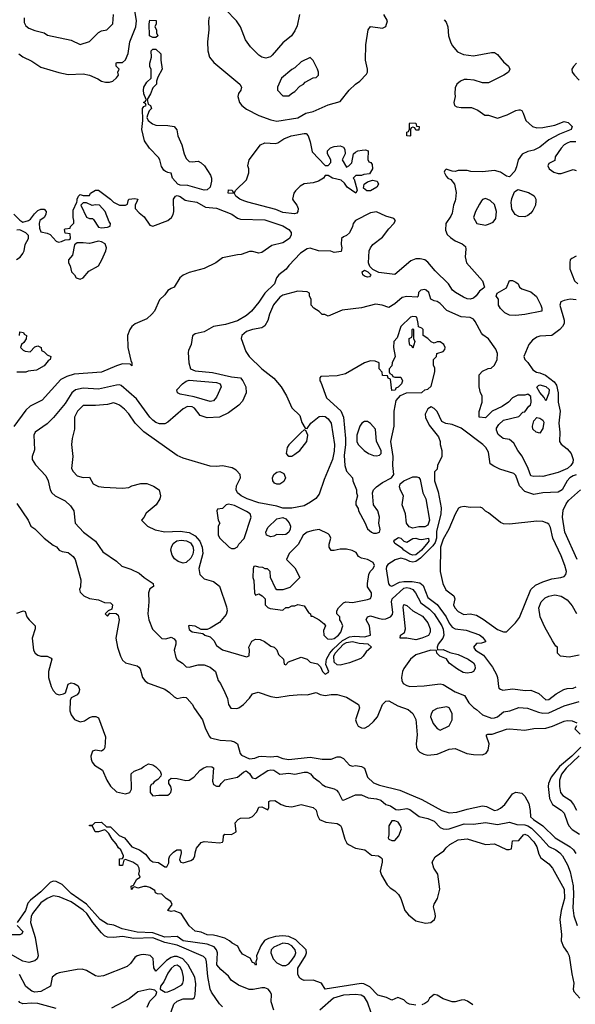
# Model space of a CAD drawing. Header units: inches. Extents: x 2348352 to 2479776, y 460422 to 613655.
# Tile 20 of 256: x 2381889 to 2385565, y 474690 to 481197. Entities that reach past the tile are written whole.
import ezdxf

# ---------------------------------------------------------------- set-up
doc = ezdxf.new("R2010")
doc.units = ezdxf.units.IN
doc.header["$MEASUREMENT"] = 0
doc.layers.add('C3487', color=7, linetype='Continuous')
doc.layers.add('C3488', color=7, linetype='Continuous')

msp = doc.modelspace()

# ---------------------------------------------------------------- linework, layer by layer
at = {"layer": 'C3487', "color": 4}
for points, elevation in [([(2383006.1, 480000), (2383060.7, 479990), (2383117.7, 479957.7), (2383191, 479951), (2383292, 479912), (2383330, 479886), (2383350, 479878.4), (2383510, 479874.3), (2383630, 479834.9), (2383670, 479810.3), (2383684.4, 479790), (2383685.8, 479774.2), (2383674.4, 479750), (2383630, 479721.3), (2383556.1, 479703.9), (2383490, 479659), (2383470, 479654), (2383430, 479664), (2383410, 479664), (2383355.2, 479644.8), (2383330, 479643.7), (2383230, 479623.7), (2383186.8, 479590), (2383110, 479553), (2383010, 479526), (2382970, 479509.3), (2382947.3, 479490), (2382911.3, 479430), (2382890, 479421.2), (2382870, 479406), (2382850, 479379), (2382814.4, 479345.6), (2382780.7, 479270), (2382764, 479250), (2382730, 479220.5), (2382652.3, 479187.7), (2382630.2, 479169.8), (2382617.6, 479150), (2382603.1, 479110), (2382604, 479030), (2382623.4, 478943.4), (2382630.7, 478929.3), (2382631.3, 478910), (2382619.3, 478919.3), (2382570, 478921.6), (2382530.3, 478909.7), (2382430, 478867.1), (2382250, 478853), (2382200.5, 478839.5), (2382161.3, 478818.7), (2382038.6, 478681.4), (2381958.4, 478641.6), (2381930, 478615.1), (2381850, 478507.3)], 96), ([(2381850.3, 479910.4), (2381890, 479871), (2381910, 479858), (2381948, 479870), (2381961.2, 479878.8), (2381986.3, 479913.7), (2382010, 479936), (2382030, 479944.7), (2382050, 479944.7), (2382064.7, 479930), (2382062, 479910), (2382051.1, 479888.9), (2382022, 479870), (2382018, 479850), (2382019.6, 479819.6), (2382030, 479794), (2382070, 479786), (2382090, 479776), (2382130, 479732), (2382146.4, 479726.4), (2382166, 479730), (2382190, 479742), (2382216.4, 479743.6), (2382226, 479750), (2382222, 479782), (2382190, 479786), (2382186, 479810), (2382190, 479814), (2382222, 479818), (2382226, 479830), (2382247.3, 479852.7), (2382248, 479870), (2382242, 479890), (2382243.1, 479936.9), (2382268, 479990), (2382268.3, 480000)], 96), ([(2384769, 480000), (2384758, 479970), (2384750, 479918), (2384741.6, 479898.4), (2384707.7, 479850), (2384704.9, 479804.9), (2384717.3, 479777.3), (2384738, 479758), (2384770, 479736.3), (2384815.9, 479715.9), (2384837.3, 479697.3), (2384841, 479681), (2384835.5, 479630), (2384845.5, 479590), (2384950.7, 479470), (2384964.7, 479430), (2384958, 479422), (2384930, 479402.7), (2384909.2, 479370.8), (2384890, 479355.8), (2384870, 479349.7), (2384850, 479352.6), (2384823.9, 479363.9), (2384772.8, 479392.8), (2384752.7, 479410), (2384725.2, 479450), (2384637.7, 479537.7), (2384590, 479593.2), (2384569.5, 479609.5), (2384537.2, 479617.2), (2384510, 479617), (2384476.1, 479603.9), (2384370, 479512.7), (2384265.6, 479525.6), (2384225.6, 479545.6), (2384205.6, 479565.6), (2384196, 479590), (2384201.2, 479670), (2384209, 479690), (2384224, 479710), (2384290, 479759.1), (2384330, 479814), (2384364, 479850), (2384374, 479870), (2384363.1, 479883.1), (2384310, 479898.7), (2384250, 479926), (2384210, 479921.3), (2384111, 479870), (2384096, 479850), (2384090.6, 479829.4), (2384070, 479788.7), (2384050.6, 479769.4), (2384030, 479762), (2384018, 479750), (2384016, 479710), (2384021, 479690), (2384014.8, 479665.2), (2383970, 479659), (2383946.6, 479666.6), (2383866, 479670), (2383810, 479686), (2383790, 479682.7), (2383745.7, 479654.3), (2383670, 479573.2), (2383652, 479548), (2383604, 479510), (2383587.7, 479490), (2383574.8, 479450), (2383510.7, 479390), (2383470, 479329), (2383422.8, 479270), (2383390, 479241.2), (2383330, 479207.3), (2383250, 479182), (2383170.9, 479169.1), (2383110, 479133.2), (2383050, 479120.9), (2383032.7, 479107.3), (2383023.1, 479050), (2383004.9, 479010), (2383003.4, 478996.6), (2383007.9, 478927.9), (2383018.8, 478890), (2383050, 478877.1), (2383165.1, 478865.1), (2383290, 478835.5), (2383350, 478830.7), (2383366, 478810), (2383386, 478770), (2383386.8, 478730), (2383363.5, 478676.5), (2383338, 478650), (2383270, 478598), (2383210.9, 478569.1), (2383130, 478565.2), (2383082, 478582), (2383045.2, 478630), (2383030, 478637.6), (2382999.1, 478640.9), (2382970, 478625.2), (2382870, 478536), (2382850, 478526.6), (2382813.7, 478526.3), (2382790, 478535.1), (2382769.3, 478550), (2382749.7, 478569.7), (2382660.9, 478690), (2382559.7, 478779.7), (2382550, 478783.6), (2382530, 478782.4), (2382410, 478754), (2382310, 478761.7), (2382258.8, 478750), (2382233, 478730), (2382190, 478659.3), (2382113, 478567), (2382070, 478526), (2381991.3, 478470), (2381982.8, 478450), (2381986.4, 478353.6), (2381972, 478310), (2381972, 478290), (2381994.4, 478254.4), (2382061.1, 478181.1), (2382077.3, 478150), (2382090.6, 478090.6), (2382101, 478070), (2382124.7, 478050), (2382190, 478017.3), (2382224.1, 477984.1), (2382246.8, 477950), (2382256, 477870), (2382311.3, 477810), (2382391.3, 477750), (2382439.8, 477679.8), (2382530, 477618.8), (2382564.4, 477584.4), (2382625.1, 477565.1), (2382679.3, 477539.3), (2382712, 477510), (2382772, 477470), (2382774, 477450), (2382750, 477435.3), (2382740.4, 477410), (2382743.1, 477350), (2382737, 477270), (2382744.4, 477230), (2382767.7, 477167.8), (2382830, 477107.7), (2382855.5, 477104.5), (2382890, 477116), (2382910, 477104.7), (2382921, 477090), (2382921, 477070), (2382910.7, 477030), (2382921.3, 476981.3), (2382930, 476966.8), (2382965.2, 476945.2), (2382990, 476921), (2383010, 476917.3), (2383070, 476933), (2383110, 476933.4), (2383150, 476918.8), (2383184.7, 476890), (2383202, 476830), (2383218, 476810), (2383246.8, 476750), (2383262.8, 476710), (2383271.3, 476670), (2383286.4, 476646.4), (2383325.4, 476645.4), (2383338, 476650), (2383370, 476671.3), (2383410, 476712), (2383430, 476741), (2383466.8, 476753.2), (2383550, 476724.9), (2383590, 476718), (2383670.7, 476730.7), (2383750, 476736.3), (2383790, 476734), (2383850, 476750.8), (2383877.5, 476737.5), (2383910, 476730.5), (2383950, 476738), (2383990, 476737.3), (2384050, 476718.8), (2384130, 476672), (2384136, 476650), (2384111.3, 476570), (2384116, 476550), (2384127.5, 476527.5), (2384150, 476516), (2384170, 476514.8), (2384199, 476530), (2384230, 476558.8), (2384255.1, 476590), (2384290, 476672), (2384310, 476692), (2384330, 476696), (2384390, 476662.8), (2384458, 476638), (2384490.7, 476610.7), (2384510, 476572), (2384512.7, 476550), (2384518.8, 476470), (2384510.8, 476410), (2384514.8, 476390), (2384522.8, 476370), (2384535.9, 476355.9), (2384562, 476342), (2384590, 476335.5), (2384650, 476343.8), (2384730, 476374.8), (2384770, 476381), (2384847.7, 476347.7), (2384890, 476340.7), (2384950, 476338.8), (2384975.3, 476350), (2384989, 476370), (2384994, 476410), (2384978, 476462), (2384978, 476470), (2384985.6, 476474.4), (2385015.3, 476475.3), (2385110, 476508), (2385130, 476510.6), (2385230, 476500.7), (2385290, 476513.4), (2385370, 476514.8), (2385412.9, 476527.1), (2385490, 476561), (2385510, 476564.7), (2385543.6, 476563.6), (2385574, 476550)], 104), ([(2382501.3, 480000), (2382510, 479991.3), (2382550, 479971.3), (2382588, 479972), (2382602, 479978), (2382607.3, 480000)], 96), ([(2382665.1, 480000), (2382652, 479970), (2382652, 479950), (2382679.8, 479919.8), (2382713.2, 479893.2), (2382750, 479838), (2382770, 479831.3), (2382869.5, 479870.5), (2382894, 479890), (2382905.2, 479910), (2382909.3, 479930), (2382907.3, 480000)], 96), ([(2383701, 480000), (2383722, 479970), (2383730.4, 479950), (2383730, 479928), (2383722, 479918), (2383707.3, 479912.7), (2383630, 479921.5), (2383582.7, 479942.7), (2383397.2, 479990), (2383371.6, 480000)], 96), ([(2384944.7, 480000), (2384930, 479978), (2384904.7, 479930), (2384892, 479890), (2384914, 479850), (2384970, 479838), (2384990, 479844.7), (2385020.4, 479859.6), (2385038, 479882), (2385044, 479930), (2385030, 479975.3), (2385002.5, 480000)], 108), ([(2385302.9, 480000), (2385300.4, 479970), (2385284.4, 479935.6), (2385270, 479917), (2385250, 479901.6), (2385230, 479894.7), (2385190, 479896.3), (2385167.3, 479910), (2385145.3, 479945.3), (2385141.1, 479990), (2385142.3, 480000)], 104), ([(2381868.7, 479611.3), (2381892.9, 479627.1), (2381910, 479652), (2381919, 479670), (2381926, 479710), (2381948, 479750), (2381948, 479770), (2381930, 479788), (2381890, 479808), (2381870, 479806)], 96), ([(2385570, 479634), (2385541, 479619), (2385531, 479609), (2385527.3, 479592.7), (2385527.3, 479550), (2385558.8, 479470), (2385581, 479450)], 108), ([(2385570, 479345.2), (2385530, 479349), (2385490, 479341.2), (2385468, 479332), (2385462.8, 479310), (2385490.8, 479210), (2385490.6, 479190), (2385478.8, 479170), (2385462.8, 479150), (2385410, 479109.3), (2385330, 479105.2), (2385310, 479099), (2385281.1, 479078.9), (2385256, 479050), (2385224.7, 478970), (2385231.1, 478951.1), (2385250, 478932), (2385283.5, 478883.5), (2385307.3, 478867.3), (2385330, 478862.8), (2385366.6, 478846.6), (2385423.9, 478803.9), (2385440.3, 478780.3), (2385451.3, 478730), (2385452, 478670), (2385464.7, 478610), (2385454.8, 478530), (2385461, 478470), (2385458.8, 478410), (2385470, 478391.3), (2385510, 478361), (2385537.3, 478330), (2385550.6, 478290), (2385548.2, 478270), (2385534.9, 478250), (2385512.7, 478230), (2385450, 478204.2), (2385350, 478178), (2385330, 478180.9), (2385290, 478177.2), (2385270, 478182), (2385252.7, 478230), (2385212, 478312), (2385184, 478350), (2385158, 478398), (2385130, 478422), (2385088, 478430), (2385054.6, 478454.6), (2385043.1, 478483.1), (2385043.1, 478496.9), (2385058, 478522), (2385089, 478551), (2385190, 478574), (2385218, 478602), (2385230, 478604.7), (2385257.2, 478642.8), (2385268, 478650), (2385272.7, 478670), (2385270, 478706), (2385250, 478722), (2385230, 478715.3), (2385184.7, 478715.3), (2385150, 478698), (2385122, 478670), (2385079.8, 478640.2), (2385014, 478610), (2384970, 478566), (2384928.9, 478568.9), (2384928.4, 478608.4), (2384948.7, 478670), (2384948.7, 478690), (2384948, 478710), (2384938, 478730), (2384928, 478770), (2384928, 478850), (2384950, 478874), (2384988.4, 478891.6), (2385007.3, 478892.7), (2385030, 478914), (2385048.4, 478951.6), (2385048.7, 478990), (2385039, 479019), (2384990, 479088), (2384953.6, 479113.6), (2384944.7, 479124.7), (2384903.1, 479203.1), (2384890, 479218), (2384868.4, 479228.4), (2384810, 479234), (2384715.5, 479275.5), (2384670, 479322), (2384650, 479335.3), (2384630, 479338), (2384608.9, 479348.9), (2384594.8, 479394.8), (2384578, 479410), (2384570, 479413.2), (2384542, 479410), (2384526.4, 479393.6), (2384524.7, 479370), (2384517.3, 479362.7), (2384450, 479367.3), (2384418.5, 479361.5), (2384370, 479319), (2384330, 479294), (2384286, 479310), (2384243.5, 479316.5), (2384150, 479293.2), (2384022.5, 479277.5), (2383930, 479238), (2383907.3, 479247.3), (2383890, 479248), (2383869.2, 479269.2), (2383835.3, 479290), (2383818, 479310), (2383818, 479350), (2383806, 479370), (2383806, 479390), (2383790, 479398), (2383730, 479402), (2383630, 479377.2), (2383610, 479362), (2383568.7, 479311.3), (2383540.5, 479250), (2383530, 479208.7), (2383510, 479174), (2383490, 479161.2), (2383430, 479149.4), (2383390, 479135.1), (2383358.8, 479110), (2383354, 479090), (2383384.5, 479004.5), (2383406, 478970), (2383490.8, 478890), (2383570, 478826.8), (2383618.8, 478770), (2383654.8, 478710), (2383690, 478631.3), (2383741.4, 478581.4), (2383755.3, 478535.3), (2383778, 478498), (2383790, 478494), (2383815.3, 478530), (2383870, 478574), (2383890, 478577.3), (2383910, 478573.4), (2383930, 478558.8), (2383950.5, 478530), (2383970.5, 478390), (2383970, 478346), (2383959.3, 478290), (2383903.1, 478156.9), (2383870, 478062), (2383848.1, 478031.9), (2383812.4, 478007.6), (2383770, 477984.5), (2383690, 477969.2), (2383630, 477968.7), (2383590, 477981.2), (2383470, 478003.6), (2383394, 478030), (2383354, 478050), (2383329.2, 478070), (2383321.2, 478090), (2383323.2, 478116.8), (2383348.7, 478170), (2383348, 478190), (2383320.4, 478220.4), (2383294.6, 478234.6), (2383230, 478249), (2383190, 478244), (2383150, 478247), (2382970, 478298), (2382930, 478316), (2382710, 478472.7), (2382652.7, 478530), (2382611.5, 478591.5), (2382582.5, 478622.5), (2382550, 478649.2), (2382530, 478659), (2382510, 478664), (2382470, 478654), (2382390, 478646), (2382310, 478648), (2382272, 478610), (2382252, 478570), (2382252, 478490), (2382236, 478430), (2382231, 478390), (2382241, 478310), (2382231.6, 478231.6), (2382242, 478210), (2382270, 478182), (2382310, 478172), (2382350, 478174), (2382374, 478130), (2382410, 478112), (2382446.4, 478106.4), (2382570, 478101), (2382610, 478106), (2382630, 478116), (2382690.9, 478130.9), (2382730, 478131), (2382774.4, 478114.4), (2382811, 478090), (2382821, 478050), (2382816, 478030), (2382791.3, 477990), (2382725.4, 477934.6), (2382710, 477906), (2382694, 477890), (2382734, 477850), (2382785.4, 477825.4), (2382850, 477811), (2382950, 477816.4), (2383010, 477807), (2383050, 477786.4), (2383081.3, 477750), (2383095.8, 477710), (2383100.4, 477670), (2383074, 477570), (2383081, 477530), (2383110, 477501), (2383170, 477484.7), (2383210, 477452), (2383256.8, 477316.8), (2383260.7, 477290), (2383254.6, 477265.4), (2383210, 477214), (2383150, 477175.3), (2383130, 477166), (2383090, 477166), (2383050, 477188.7), (2383010, 477194), (2383004.7, 477190), (2383010, 477166), (2383030, 477151.3), (2383099.6, 477139.6), (2383114, 477130), (2383150, 477118), (2383173.7, 477093.7), (2383190, 477062), (2383230, 477031.3), (2383390, 476986), (2383407.3, 476992.7), (2383408.7, 477030), (2383404, 477050), (2383425.2, 477090), (2383450, 477102), (2383479.9, 477099.9), (2383508.1, 477088.1), (2383550, 477056), (2383572, 477050), (2383590, 477032), (2383602, 477002), (2383634, 476970), (2383638, 476938), (2383650, 476934), (2383668, 476952), (2383750, 476984.7), (2383790, 476971.3), (2383811.1, 476951.1), (2383859.8, 476939.8), (2383879.8, 476919.8), (2383891.3, 476890), (2383910, 476871.3), (2383930, 476882), (2383933.2, 476890), (2383914.8, 476934.8), (2383918.7, 476970), (2383940.3, 477010), (2383962.8, 477037.1), (2384025.1, 477094.9), (2384070, 477117.5), (2384102.8, 477122.8), (2384170, 477117.6), (2384209, 477130), (2384202.7, 477190), (2384181.2, 477230), (2384189.3, 477250), (2384210, 477257.3), (2384260.6, 477240.6), (2384290, 477236), (2384310, 477237.4), (2384340.9, 477250), (2384354.5, 477265.5), (2384358, 477282), (2384348.7, 477350), (2384352.8, 477370), (2384430, 477440.3), (2384450, 477444.4), (2384470, 477440.3), (2384490.2, 477430.2), (2384508.4, 477410), (2384543.6, 477343.6), (2384600.5, 477300.5), (2384630, 477270.4), (2384682.6, 477190), (2384690.4, 477169.6), (2384695.5, 477130), (2384688, 477110), (2384657.3, 477070), (2384651.3, 477050), (2384652.7, 477032.7), (2384690, 477034), (2384734.4, 477014.4), (2384790, 477000.7), (2384856, 476970), (2384890, 476946), (2384900.7, 476930), (2384902.8, 476910), (2384890.6, 476889.4), (2384876.8, 476883.2), (2384850, 476877.2), (2384823.2, 476883.2), (2384784.1, 476904.1), (2384730, 476944), (2384713.2, 476973.2), (2384668.7, 476990), (2384648.7, 477010), (2384647.3, 477027.3), (2384609, 477029), (2384510, 476999.5), (2384474, 476970), (2384430.7, 476910), (2384422, 476890), (2384414, 476850), (2384416, 476830), (2384426, 476810), (2384450, 476796), (2384470, 476790.8), (2384565.6, 476794.4), (2384670, 476807.7), (2384690, 476803), (2384770, 476754.8), (2384830.7, 476730.7), (2384861.1, 476681.1), (2384890, 476650.8), (2384910, 476638.8), (2384950, 476602), (2385010, 476580.5), (2385030, 476582), (2385049.6, 476590.4), (2385090, 476622), (2385131.9, 476628.1), (2385190, 476650.7), (2385247.5, 476647.5), (2385320.3, 476620.3), (2385350, 476613.7), (2385390, 476617), (2385490, 476663), (2385590, 476690.4)], 108), ([(2381888.7, 479110), (2381890, 479134), (2381914, 479130), (2381918, 479118), (2381934, 479110), (2381931.6, 479088.4), (2381916.9, 479063.1), (2381902, 479050), (2381894, 479030), (2381911.6, 479011.6), (2381925.4, 479005.4), (2381958, 479002), (2381990, 479034), (2382010, 479042), (2382032, 479030), (2382034, 479010), (2382050, 479002), (2382070, 478982), (2382094, 478970), (2382091.3, 478950), (2382078, 478942), (2382052, 478910), (2381999.6, 478880.4), (2381945.4, 478874.6), (2381930, 478868), (2381870, 478868)], 92), ([(2385570, 478189.3), (2385550, 478182), (2385527.7, 478170), (2385510.7, 478150), (2385478, 478090), (2385450, 478073.2), (2385350.7, 478069.3), (2385290, 478059), (2385230, 478078), (2385195.2, 478115.2), (2385170, 478184), (2385157.7, 478197.7), (2385065.6, 478225.6), (2385025.2, 478245.2), (2385002, 478262), (2384990, 478338), (2384972.7, 478370), (2384953.2, 478390), (2384810, 478497), (2384750, 478521.2), (2384708.4, 478528.4), (2384682, 478542), (2384650, 478608), (2384630, 478628), (2384610, 478638), (2384590, 478626), (2384572, 478590), (2384572.7, 478567.3), (2384596.9, 478516.9), (2384659.6, 478439.6), (2384671.3, 478410), (2384671.3, 478390), (2384682, 478350), (2384682, 478310), (2384652, 478250), (2384650, 478226), (2384632, 478208), (2384634, 478150), (2384656.2, 478076.2), (2384677.6, 477970), (2384675.3, 477930), (2384646, 477814), (2384646.4, 477770), (2384637.5, 477742.5), (2384621.2, 477718.8), (2384541.4, 477638.6), (2384510, 477616.8), (2384490, 477612.1), (2384470, 477615.1), (2384442.7, 477630), (2384410, 477638), (2384372.2, 477627.8), (2384324.4, 477595.6), (2384316.3, 477583.7), (2384313.4, 477566.6), (2384328.3, 477468.3), (2384337.3, 477457.3), (2384350, 477453.4), (2384401.6, 477478.4), (2384430, 477484.7), (2384484.7, 477484.7), (2384535.2, 477475.3), (2384557.3, 477457.3), (2384590, 477378), (2384651.5, 477331.5), (2384710.2, 477250.2), (2384730, 477207.7), (2384750, 477181.3), (2384770, 477172), (2384841.4, 477161.4), (2384930, 477130.7), (2384950, 477116), (2384971, 477089), (2384970, 477086), (2384943.6, 477076.4), (2384910, 477074), (2384891.3, 477050), (2384904.7, 477030), (2384957.1, 476997.1), (2385017.1, 476917.1), (2385043.8, 476870), (2385050.6, 476849.4), (2385056, 476790), (2385059.6, 476779.6), (2385070, 476771.3), (2385086, 476766), (2385150, 476774), (2385235.5, 476764.5), (2385270, 476766.8), (2385323.8, 476743.8), (2385370, 476702.8), (2385390, 476704), (2385438.9, 476741.1), (2385489.6, 476770.4), (2385510, 476777.1), (2385550, 476779.1), (2385570, 476786.8)], 112), ([(2385577.2, 477630), (2385496, 477810), (2385480.7, 477910), (2385484.2, 477955.8), (2385502.9, 477997.1), (2385520.1, 478019.9), (2385599.3, 478090)], 112), ([(2381870, 477998.8), (2381944.7, 477890), (2381962, 477850), (2381990, 477831), (2382050, 477770.8), (2382110, 477724), (2382132.8, 477712.8), (2382150, 477691.3), (2382170, 477682), (2382210, 477674.8), (2382242.8, 477650), (2382256.3, 477630), (2382294.4, 477494.4), (2382291.3, 477448.7), (2382284.7, 477430), (2382290, 477414), (2382314, 477390), (2382351.3, 477371.3), (2382410, 477362.8), (2382450, 477344.7), (2382490, 477342), (2382496.9, 477336.9), (2382502, 477330), (2382498, 477302), (2382474, 477290), (2382454, 477270), (2382470, 477254), (2382486, 477274), (2382527.3, 477272.7), (2382541, 477261), (2382546.8, 477230), (2382526, 477110), (2382536, 477050), (2382556, 476990), (2382570, 476964.7), (2382590, 476946), (2382666.4, 476926.4), (2382678, 476918), (2382686.4, 476906.4), (2382701, 476850), (2382716, 476830), (2382735.2, 476815.2), (2382850, 476772.2), (2382880.7, 476750), (2382910, 476721), (2382930, 476710.8), (2382970, 476719.1), (2382990, 476716.3), (2382997.3, 476710), (2383030, 476674), (2383044.9, 476644.9), (2383099.1, 476570), (2383116.8, 476516.8), (2383142, 476462), (2383151.1, 476451.1), (2383214.9, 476434.9), (2383288.1, 476431.9), (2383310, 476424.9), (2383330.4, 476410), (2383346.4, 476346.4), (2383357.1, 476337.1), (2383410, 476313), (2383444.1, 476315.9), (2383472, 476328), (2383490, 476330.5), (2383550, 476324.6), (2383590, 476328.7), (2383630, 476314.9), (2383670, 476308.2), (2383810, 476322.4), (2383890, 476310.4), (2383949.4, 476310.6), (2383990, 476324.7), (2384010, 476324.7), (2384030, 476314.8), (2384070.6, 476270.6), (2384090, 476262.8), (2384110, 476266.8), (2384150, 476262), (2384170.5, 476250.5), (2384190.7, 476190), (2384230, 476153), (2384270, 476137.1), (2384404, 476104), (2384450, 476086), (2384550, 476042.8), (2384682, 475970), (2384730, 475954.8), (2384781.5, 475958.5), (2384850, 475979.1), (2384950, 476001), (2384976.8, 475996.8), (2385030, 475971), (2385050, 475974.8), (2385070, 475984.9), (2385099.3, 476010), (2385150, 476081), (2385170, 476090.8), (2385210, 476086), (2385230, 476066), (2385256.2, 476016.2), (2385266, 475970), (2385268.5, 475928.5), (2385286.8, 475910), (2385350.5, 475870), (2385430.5, 475790), (2385530.6, 475730), (2385553, 475710), (2385567.3, 475687.3)], 96), ([(2385590, 476996), (2385524.7, 476984.7), (2385466, 476990), (2385446, 477010), (2385446, 477050), (2385436.4, 477056.4), (2385412.7, 477092.7), (2385362.5, 477182.5), (2385332.3, 477250), (2385323.7, 477310), (2385339.3, 477350), (2385364.4, 477375.6), (2385390, 477387.7), (2385430, 477396.3), (2385470, 477387.7), (2385510, 477362.8), (2385542.8, 477322.8), (2385572.5, 477272.5)], 112), ([(2381870, 477274), (2381914, 477290), (2381925.4, 477285.4), (2381937.3, 477250), (2381950.7, 477230), (2381991, 477190), (2381991, 477170), (2381971.3, 477110), (2381981, 477030), (2381991.3, 477010), (2382010, 476996), (2382030, 476991), (2382070.9, 476990.9), (2382098, 476978), (2382102, 476970), (2382080.7, 476890), (2382078.8, 476850), (2382096.3, 476790), (2382110, 476762.8), (2382130, 476741.6), (2382150, 476734.9), (2382179.6, 476740.4), (2382192.3, 476747.7), (2382210, 476804.7), (2382230, 476814.8), (2382250.5, 476810.5), (2382274.9, 476794.9), (2382284, 476770), (2382280.7, 476750), (2382270, 476734), (2382230, 476714), (2382222, 476698), (2382220.4, 476630), (2382230, 476602.8), (2382252.5, 476572.5), (2382290, 476556.3), (2382318, 476562), (2382350, 476584.7), (2382370, 476591.3), (2382392, 476592), (2382410, 476582), (2382457.1, 476457.1), (2382453.2, 476386.8), (2382446.4, 476373.6), (2382430, 476362), (2382390, 476369), (2382370, 476362), (2382359.1, 476330), (2382362, 476310), (2382368, 476290), (2382384, 476270), (2382436.8, 476236.8), (2382465.5, 476170), (2382490, 476131), (2382530, 476094.8), (2382590, 476081), (2382618, 476090), (2382628.9, 476111.1), (2382627.3, 476212.7), (2382646, 476230), (2382692.9, 476247.1), (2382710, 476262), (2382742, 476278), (2382770, 476271.3), (2382790, 476258), (2382818, 476230), (2382824.7, 476210), (2382822, 476198), (2382803.6, 476176.4), (2382779.6, 476160.4), (2382770, 476146), (2382758, 476142), (2382752.7, 476127.3), (2382751.3, 476090), (2382770, 476067.3), (2382810, 476072), (2382870, 476071.3), (2382880.2, 476079.8), (2382888.7, 476090), (2382893.2, 476110), (2382888.7, 476130), (2382875.3, 476150), (2382875.3, 476170), (2382890, 476184.7), (2382930, 476182.8), (2382987.9, 476167.9), (2383010, 476170.7), (2383041.2, 476190), (2383083.6, 476236.4), (2383107.3, 476252.7), (2383130, 476260.7), (2383159.8, 476259.8), (2383171.6, 476251.6), (2383164.5, 476164.5), (2383170, 476142), (2383190, 476131.3), (2383210, 476132), (2383222, 476150), (2383246.8, 476173.2), (2383330, 476191), (2383370, 476224.7), (2383387.3, 476232.7), (2383410, 476216), (2383426, 476186), (2383450, 476181), (2383530, 476234), (2383550, 476239.1), (2383570, 476236.3), (2383610.6, 476210.6), (2383670, 476217.3), (2383710, 476210.8), (2383770, 476224.9), (2383790, 476224.9), (2383812.7, 476212.7), (2383831, 476190), (2383870, 476162.8), (2383890, 476142.8), (2383911.3, 476130), (2383970, 476114), (2383984.1, 476104.1), (2383998.8, 476090), (2384022, 476042), (2384030, 476038), (2384110, 476074.8), (2384150, 476074.8), (2384194.4, 476054.4), (2384250, 476047.7), (2384278, 476038), (2384310, 476010.8), (2384342, 476002), (2384377.3, 475977.3), (2384394.4, 475974.4), (2384450, 475984), (2384470, 475976.3), (2384530.6, 475930.6), (2384590, 475917.6), (2384630, 475899.5), (2384670, 475857.1), (2384690, 475850.4), (2384710, 475846.4), (2384730, 475848.5), (2384830, 475881.6), (2384890, 475879.3), (2384970, 475890.4), (2385050, 475878.4), (2385130, 475893.4), (2385178.7, 475878.7), (2385230, 475875.8), (2385250, 475870.2), (2385273.9, 475853.8), (2385334.6, 475794.6), (2385390, 475733), (2385436, 475710), (2385462.8, 475690), (2385479.1, 475670), (2385511.9, 475611.9), (2385530, 475564.7), (2385550, 475472), (2385552.7, 475412.7), (2385547.3, 475327.3), (2385554.9, 475274.9), (2385576.3, 475210)], 92), ([(2385572, 476530), (2385562, 476510), (2385595.5, 476475.5)], 104), ([(2385601.7, 476390), (2385541.8, 476330), (2385459.6, 476260.4), (2385405.5, 476190), (2385387.2, 476150), (2385384.6, 476130), (2385394.4, 476050), (2385414, 476010), (2385471.7, 475971.7), (2385491.8, 475951.8), (2385512.4, 475890), (2385522.4, 475870), (2385544.3, 475844.3), (2385593, 475813)], 104), ([(2385590, 476330.9), (2385503.7, 476250), (2385473, 476210), (2385460.5, 476170), (2385459.1, 476130), (2385467.3, 476090), (2385482.8, 476070), (2385530, 476039.1), (2385552.7, 476010), (2385571.7, 475971.7)], 108), ([(2384510, 474683.7), (2384468, 474690), (2384450, 474699), (2384430, 474719), (2384390, 474735.3), (2384350, 474718), (2384315.5, 474735.5), (2384258, 474750), (2384204.8, 474804.7), (2384165.3, 474825.3), (2384147.7, 474827.7), (2383910, 474788.7), (2383886, 474830), (2383830, 474849), (2383770, 474848), (2383754.6, 474854.6), (2383743.1, 474863.1), (2383730, 474886), (2383729.5, 474929.5), (2383780.7, 475010), (2383787.3, 475030), (2383784.5, 475050), (2383716.4, 475116.4), (2383670, 475136.9), (2383630, 475141.1), (2383582.3, 475137.7), (2383534.6, 475125.4), (2383508.1, 475111.9), (2383484.2, 475075.8), (2383456, 475010), (2383458, 474990), (2383452, 474970), (2383454, 474950), (2383450, 474948), (2383442, 474962), (2383430, 474966), (2383414.6, 474994.6), (2383362, 475022), (2383342, 475050), (2383332.9, 475072.9), (2383294.6, 475094.6), (2383278, 475110), (2383246.3, 475126.3), (2383200.2, 475140.2), (2383170, 475146.6), (2383130, 475147.8), (2383090, 475166), (2383050, 475174), (2383010, 475208.7), (2382958, 475290), (2382912, 475308), (2382890, 475302), (2382870, 475308.7), (2382898, 475350), (2382888, 475370), (2382858, 475390), (2382830, 475418), (2382800.4, 475420.4), (2382787.3, 475427.3), (2382782, 475442), (2382750, 475462), (2382728.4, 475468.4), (2382710, 475468.7), (2382670, 475458), (2382650, 475466), (2382638, 475462), (2382634, 475450), (2382628.9, 475448.9), (2382626, 475470), (2382642, 475478), (2382663.1, 475516.9), (2382686, 475530), (2382678, 475550), (2382682, 475570), (2382679, 475590), (2382670, 475608), (2382638, 475630), (2382590, 475646), (2382578, 475642), (2382570, 475608), (2382550, 475606), (2382548.4, 475651.6), (2382570, 475654), (2382576.4, 475663.6), (2382575.3, 475670), (2382558, 475710), (2382543.1, 475723.1), (2382528, 475750), (2382500.2, 475780.2), (2382479.3, 475819.3), (2382459, 475839), (2382450, 475842), (2382410, 475829), (2382389.3, 475829.3), (2382370, 475866), (2382350, 475868.7), (2382350, 475874), (2382370, 475874), (2382388.4, 475891.6), (2382430, 475894), (2382463.6, 475863.6), (2382490, 475862), (2382546, 475806), (2382582, 475790), (2382630, 475731.3), (2382682, 475710), (2382722, 475682), (2382750, 475644.7), (2382770, 475632), (2382806.4, 475626.4), (2382850, 475598), (2382862, 475598), (2382874.6, 475625.4), (2382875.3, 475650), (2382882, 475670), (2382905.6, 475694.4), (2382929.3, 475710.7), (2382954, 475710), (2382958, 475690), (2382945.4, 475645.4), (2382954, 475630), (2382970, 475624.7), (2383020.2, 475639.8), (2383038, 475650), (2383048, 475670), (2383048.9, 475691.1), (2383059, 475721), (2383090, 475758), (2383110, 475766), (2383210, 475756), (2383230, 475762), (2383235.3, 475770), (2383238, 475802), (2383246, 475814), (2383290, 475811), (2383322, 475830), (2383315.3, 475890), (2383335.3, 475910), (2383350, 475918.8), (2383410, 475921), (2383430, 475931), (2383458.6, 475961.4), (2383470, 475992), (2383490, 475994), (2383530, 475974), (2383538, 475990), (2383538, 476030), (2383545.6, 476034.4), (2383576.8, 476036.8), (2383618, 476010), (2383650, 475999.1), (2383690, 475994.8), (2383750, 476011), (2383830, 475990.8), (2383850, 475972), (2383858, 475938), (2383872, 475910), (2383913.2, 475893.2), (2383990, 475884.7), (2384011.1, 475871.1), (2384018.8, 475858.8), (2384040.5, 475780.5), (2384053.7, 475753.7), (2384064.9, 475744.9), (2384110, 475722), (2384171.3, 475710), (2384215.3, 475675.3), (2384262, 475670), (2384278.8, 475658.8), (2384286.8, 475650), (2384286.8, 475630), (2384274, 475570), (2384282.8, 475542.8), (2384319.9, 475479.9), (2384338.8, 475458.8), (2384370, 475439.1), (2384394.9, 475414.9), (2384410.5, 475390), (2384437.1, 475310), (2384461.1, 475281.1), (2384510, 475242.4), (2384574.2, 475225.8), (2384609.5, 475230.5), (2384634, 475250), (2384639.3, 475270), (2384638, 475290), (2384625.8, 475334.2), (2384629.7, 475350.4), (2384652.7, 475390), (2384669.3, 475450), (2384655.3, 475550), (2384628.7, 475590), (2384618, 475630), (2384636.4, 475663.6), (2384695.1, 475704.9), (2384710, 475724.7), (2384734.8, 475745.2), (2384790, 475777.3), (2384850, 475782.8), (2384970, 475746.8), (2385030, 475750.8), (2385110, 475712), (2385127.3, 475712.7), (2385142, 475718), (2385148, 475770), (2385190, 475772), (2385222, 475810), (2385230, 475814), (2385250, 475806), (2385290, 475762.8), (2385310, 475730.8), (2385322.4, 475682.4), (2385336.7, 475656.7), (2385390, 475619.1), (2385413, 475590), (2385490, 475451.3), (2385492.2, 475390), (2385470.4, 475310), (2385462, 475250), (2385473, 475150), (2385470.6, 475110), (2385485.5, 475070), (2385512.7, 475032.8), (2385523.7, 475010), (2385541.1, 474890), (2385554.4, 474830), (2385550.8, 474790), (2385554.8, 474774.8), (2385594.8, 474730)], 88), ([(2383569.3, 474650), (2383553.6, 474706.4), (2383554.8, 474754.8), (2383549.2, 474770), (2383533.2, 474790), (2383510, 474798), (2383490, 474798), (2383432.4, 474787.6), (2383407.8, 474787.8), (2383335.6, 474815.6), (2383289, 474850), (2383270, 474875.3), (2383218.6, 474918.6), (2383194, 474950), (2383197, 475030), (2383192, 475050), (2383176, 475070), (2383130, 475086.3), (2382970.4, 475109.6), (2382930, 475137.6), (2382850, 475134.2), (2382770, 475161.2), (2382665.5, 475165.5), (2382567.4, 475187.4), (2382511.9, 475211.9), (2382470, 475218.4), (2382422, 475250), (2382331.8, 475351.8), (2382230, 475421.3), (2382170, 475482), (2382130, 475502), (2382110, 475504.5), (2382090, 475495.1), (2382030, 475432), (2381961.1, 475378.9), (2381942, 475358), (2381927.7, 475310), (2381871.3, 475230)], 92), ([(2383230, 474673.2), (2383210, 474693.2), (2383158.4, 474770), (2383149.7, 474790), (2383133.6, 474873.6), (2383125.4, 474970), (2383119.6, 474990), (2383105.7, 475005.7), (2382930, 475081.4), (2382850, 475097.4), (2382770, 475129), (2382643.6, 475123.6), (2382570, 475136.8), (2382510, 475131.2), (2382470, 475134.3), (2382450, 475143.1), (2382430, 475163), (2382372.4, 475230), (2382332.3, 475290), (2382310, 475311.1), (2382230, 475366.3), (2382150, 475400.9), (2382110, 475406), (2382070, 475389.5), (2382030, 475359.6), (2381973.1, 475290), (2381965.2, 475270), (2381960.8, 475230), (2381991.2, 475131.2), (2382010.3, 475010), (2382004.9, 474990), (2381990, 474977), (2381950, 474966), (2381910, 474974.5), (2381813.6, 475030)], 96), ([(2381871.3, 475210), (2381910.7, 475170), (2381903.6, 475156.4), (2381890, 475148.7), (2381810, 475148.7)], 92), ([(2382872.7, 474590), (2382909.5, 474690.5), (2382930, 474711), (2382970, 474726.8), (2383034.2, 474725.8), (2383044.5, 474735.5), (2383050, 474752), (2383054.2, 474825.8), (2383046.9, 474870), (2383004, 474950), (2382968, 474990), (2382930, 475006.6), (2382910, 475006.2), (2382890, 474999.1), (2382861.2, 474978.8), (2382790, 474909.2), (2382775.3, 474930), (2382771.8, 474991.8), (2382751.6, 475011.6), (2382710, 475018.4), (2382690, 475017.6), (2382666.8, 475010), (2382650, 474998), (2382621.7, 474958.3), (2382599.9, 474940.1), (2382442.4, 474877.6), (2382410, 474873.3), (2382390, 474876.9), (2382330, 474914), (2382301.6, 474921.6), (2382270, 474919.7), (2382150, 474897.2), (2382132, 474890), (2382104.7, 474870), (2382092, 474810), (2382030, 474774), (2381990, 474769.3), (2381970, 474776), (2381930, 474807), (2381887.6, 474887.6)], 104), ([(2382732.3, 474670), (2382749.6, 474710.4), (2382789, 474750), (2382795.3, 474770), (2382784, 474784), (2382749.3, 474789.3), (2382670, 474771.8), (2382614.3, 474725.7), (2382496.5, 474663.5)], 108), ([(2384213.6, 474633.6), (2384190, 474704), (2384170, 474736), (2384148, 474750), (2384110, 474754.5), (2384030, 474749.6), (2383964.9, 474730), (2383874, 474650)], 92), ([(2384886.9, 474686.9), (2384850.9, 474710.9), (2384830, 474718.7), (2384810, 474718), (2384770, 474705.7), (2384750, 474706.9), (2384690, 474725.6), (2384650, 474749.3), (2384630, 474754), (2384601, 474730), (2384590, 474708.7), (2384570, 474694), (2384550, 474686)], 88), ([(2382130, 474660.9), (2382010, 474695.6), (2381970, 474698.3), (2381910, 474692.3), (2381890, 474701.2), (2381882.7, 474710)], 108)]:
    msp.add_lwpolyline(points, dxfattribs=dict(at, elevation=elevation))
for points, elevation in [([(2382330, 479986), (2382310, 479986), (2382294, 479970), (2382331.6, 479891.6), (2382350, 479882), (2382370, 479882), (2382376.9, 479876.9), (2382410, 479826), (2382430, 479820.7), (2382470, 479826), (2382488, 479832), (2382488.7, 479850), (2382480.9, 479860.9), (2382455.3, 479930), (2382418, 479970), (2382390, 479974), (2382368.9, 479968.9)], 96), ([(2382410, 479733.2), (2382350, 479717.2), (2382310, 479722.7), (2382270, 479722), (2382251, 479709), (2382238.8, 479641.2), (2382212, 479610), (2382212, 479590), (2382222, 479570), (2382232, 479530), (2382250.9, 479510.9), (2382262, 479490), (2382290, 479481), (2382310, 479491.3), (2382345.4, 479534.6), (2382410, 479571), (2382432.3, 479610), (2382458, 479670), (2382462.7, 479690), (2382455.5, 479715.5), (2382430, 479729)], 96), ([(2384190, 479495.3), (2384170, 479501.2), (2384159, 479510), (2384155.3, 479530), (2384170, 479541), (2384178, 479538), (2384191.1, 479531.1), (2384211.3, 479510), (2384210, 479506), (2384202, 479498)], 104), ([(2385170, 479241.2), (2385130, 479244), (2385099, 479259), (2385070, 479288), (2385055.3, 479310), (2385055.3, 479350), (2385042, 479370), (2385048, 479390), (2385110, 479424.7), (2385130, 479474), (2385150, 479472), (2385170, 479462.8), (2385186, 479450), (2385196, 479430), (2385210, 479418.8), (2385270, 479399.1), (2385306.9, 479366.9), (2385336.3, 479310), (2385342.8, 479290), (2385342, 479270), (2385230, 479249.3)], 104), ([(2384490, 479235.3), (2384474, 479230), (2384410, 479168), (2384385.4, 479094.6), (2384364.7, 479070), (2384361, 479030), (2384372, 478970), (2384352, 478930), (2384351.6, 478908.4), (2384334, 478890), (2384334, 478870), (2384338, 478858), (2384354, 478850), (2384358, 478838), (2384370, 478834), (2384410, 478834), (2384422, 478810), (2384414, 478790), (2384392.7, 478767.3), (2384378, 478762), (2384372.7, 478747.3), (2384350, 478746), (2384342, 478822), (2384327.3, 478827.3), (2384322, 478842), (2384290, 478846), (2384287.3, 478867.3), (2384268, 478890), (2384266, 478930), (2384240.4, 478940.4), (2384210, 478942), (2384170, 478928.7), (2384044, 478856), (2383990, 478842.7), (2383882, 478838), (2383874, 478830), (2383874, 478810), (2383882, 478802), (2383917.5, 478697.5), (2384012.7, 478612.7), (2384030.5, 478570.5), (2384044.2, 478430), (2384044.2, 478390), (2384035.5, 478315.5), (2384038.8, 478250), (2384050, 478212), (2384091.3, 478170), (2384092, 478150), (2384118, 478090), (2384118, 478070), (2384124.7, 478050), (2384112, 478010), (2384112, 477990), (2384127.1, 477967.1), (2384131.3, 477950), (2384173.2, 477873.2), (2384190, 477831.3), (2384216, 477810), (2384230, 477803.8), (2384250, 477803), (2384268.7, 477810), (2384272.9, 477827.1), (2384264, 477870), (2384269, 477910), (2384259, 477950), (2384229, 477990), (2384222, 478070), (2384228.7, 478090), (2384249, 478110), (2384290, 478139.1), (2384348.7, 478170), (2384364, 478190), (2384357.2, 478250), (2384360.5, 478310), (2384343.6, 478410), (2384366.6, 478510), (2384366, 478610), (2384380.4, 478679.6), (2384407.3, 478712.7), (2384448.4, 478731.6), (2384550, 478734), (2384568.4, 478751.6), (2384590, 478754), (2384610, 478774), (2384635.3, 478870), (2384634.6, 478894.6), (2384627.3, 478912.7), (2384626, 478950), (2384646, 478970), (2384648.7, 478991.3), (2384690, 479004.7), (2384702, 479018), (2384704, 479030), (2384694, 479050), (2384670, 479068.7), (2384650, 479068.7), (2384630, 479058), (2384610, 479068.7), (2384590, 479088.7), (2384558, 479110), (2384558, 479150), (2384550, 479158), (2384527.3, 479167.3), (2384526, 479190), (2384515.3, 479230), (2384510, 479234)], 112), ([(2384490, 479026), (2384482, 479042), (2384470, 479046), (2384466, 479070), (2384466, 479090), (2384482, 479098), (2384486, 479110), (2384486, 479150), (2384490, 479154), (2384494, 479150), (2384494, 479090), (2384502, 479070)], 112), ([(2383150, 478673.3), (2383043.9, 478703.9), (2382950, 478721), (2382934, 478730), (2382928.5, 478750), (2382965.1, 478790), (2382990, 478808.8), (2383010, 478814.2), (2383190, 478799.1), (2383214.4, 478790), (2383222.4, 478770), (2383190, 478702), (2383170, 478678.7)], 96), ([(2385370, 478678), (2385359.5, 478699.5), (2385330, 478733.2), (2385310, 478769), (2385320.9, 478779.1), (2385330, 478782.8), (2385370, 478772), (2385392.1, 478752.1), (2385390, 478728.7)], 104), ([(2384190, 478542), (2384170, 478542), (2384152, 478530), (2384138, 478510), (2384118.8, 478450), (2384119.1, 478410), (2384127.7, 478390), (2384166.8, 478350), (2384196, 478330), (2384230, 478316.3), (2384250, 478314), (2384270, 478318.8), (2384281.2, 478330), (2384280.9, 478350), (2384249.2, 478410), (2384242, 478490), (2384210, 478528.7)], 116), ([(2385330, 478464.5), (2385305.2, 478470), (2385283.7, 478490), (2385280.9, 478510), (2385290, 478544.7), (2385310, 478566.8), (2385330, 478562.8), (2385350, 478550.7), (2385356.7, 478536.7), (2385350, 478495.3)], 104), ([(2383770, 478486), (2383750, 478468), (2383670, 478388), (2383658, 478370), (2383652, 478330), (2383659.6, 478319.6), (2383670, 478312), (2383690, 478312), (2383710, 478324.7), (2383742, 478350), (2383788.7, 478410), (2383795.3, 478450), (2383782, 478482)], 108), ([(2383590, 478127), (2383574.5, 478134.5), (2383564.5, 478150), (2383561.6, 478170), (2383569.6, 478190), (2383580.4, 478199.6), (2383590, 478206.4), (2383610, 478210.3), (2383637.2, 478197.2), (2383648, 478170), (2383635.3, 478144.7), (2383610, 478127)], 104), ([(2384490, 477837), (2384465.4, 477845.4), (2384447.3, 477870), (2384440.7, 477930), (2384418.7, 477990), (2384427, 478050), (2384407, 478087), (2384401.3, 478110), (2384406.3, 478130), (2384429.5, 478150), (2384490, 478175.8), (2384516.5, 478176.5), (2384530, 478170.5), (2384537.7, 478157.8), (2384556.3, 478070), (2384576.4, 478030), (2384598.9, 477890), (2384590, 477856), (2384570, 477844.7), (2384530, 477844.2)], 108), ([(2383270, 477995.3), (2383254, 477990), (2383230, 477966), (2383198, 477962), (2383194, 477950), (2383202, 477890), (2383212, 477870), (2383202, 477850), (2383202, 477790), (2383212, 477770), (2383274, 477710), (2383290, 477702), (2383310, 477702), (2383330, 477714), (2383338, 477730), (2383372.9, 477767.1), (2383421.2, 477910), (2383413.2, 477930), (2383390, 477946), (2383310, 477985.2)], 112), ([(2384830, 477979), (2384805.4, 477974.6), (2384791.3, 477968.7), (2384770.7, 477929.3), (2384728, 477830), (2384690, 477764), (2384673.4, 477710), (2384671.3, 477550), (2384687.3, 477470), (2384708.7, 477428.7), (2384761, 477390), (2384766.8, 477370), (2384758.8, 477330), (2384766.8, 477310), (2384790, 477284.7), (2384826.4, 477266.4), (2384869.1, 477270.9), (2384910, 477260.7), (2384954.6, 477234.6), (2385050, 477166.8), (2385090, 477152), (2385110, 477152), (2385169.1, 477210.9), (2385194.8, 477245.2), (2385270, 477431), (2385301.2, 477458.8), (2385350, 477482), (2385410, 477502), (2385469.4, 477510.6), (2385490, 477518), (2385502, 477530), (2385505.2, 477550), (2385494.5, 477590), (2385470, 477654), (2385416.2, 477770), (2385400.1, 477840.1), (2385390, 477862), (2385378, 477870), (2385350, 477881.2), (2385310, 477882.7), (2385130, 477862), (2385090, 477866), (2385070, 477873.2), (2384990, 477938), (2384970, 477948), (2384950, 477968), (2384934.6, 477974.6), (2384870, 477973.2)], 116), ([(2383630, 477791.2), (2383590, 477794), (2383570, 477784.5), (2383550, 477778.4), (2383522.7, 477790), (2383517, 477810), (2383530, 477841), (2383590, 477897.3), (2383630, 477907.3), (2383650, 477897.3), (2383671.7, 477871.7), (2383679.5, 477850), (2383678.9, 477830), (2383670.4, 477810), (2383650, 477794.7)], 108), ([(2383870, 477828), (2383830, 477822), (2383790, 477809), (2383764.7, 477790), (2383731.1, 477728.9), (2383672, 477670), (2383654, 477630), (2383710, 477574), (2383742, 477510), (2383675.3, 477444.7), (2383630, 477428), (2383590, 477428), (2383580.2, 477440.2), (2383548, 477510), (2383546, 477550), (2383527.3, 477567.3), (2383512.7, 477567.3), (2383496.4, 477576.4), (2383470, 477578), (2383450, 477586), (2383438, 477582), (2383432.7, 477567.3), (2383431.3, 477510), (2383438, 477490), (2383442, 477410), (2383450, 477394), (2383470, 477402), (2383494, 477390), (2383512, 477370), (2383512, 477330), (2383530, 477312), (2383546.4, 477306.4), (2383630, 477294), (2383650, 477312), (2383670, 477312), (2383690, 477322), (2383710, 477322), (2383728.9, 477331.1), (2383770, 477322), (2383799.6, 477279.6), (2383812, 477270), (2383814, 477254), (2383826, 477254), (2383870, 477231.3), (2383903.6, 477203.6), (2383912, 477190), (2383899.6, 477160.4), (2383902, 477130), (2383926, 477106), (2383950, 477102), (2383970, 477106.8), (2383999, 477130), (2384014, 477150), (2384026, 477190), (2384016.4, 477216.4), (2384006, 477230), (2384006, 477250), (2383988, 477270), (2383988, 477290), (2383998, 477310), (2384030, 477342), (2384046, 477350), (2384090, 477344.7), (2384190, 477364), (2384210, 477372), (2384217.2, 477390), (2384217.2, 477410), (2384189, 477449), (2384188.7, 477470), (2384198, 477530), (2384208, 477550), (2384228, 477570), (2384235.3, 477590), (2384228, 477610), (2384190, 477628.7), (2384150, 477638), (2384130, 477648), (2384114.6, 477674.6), (2384089.1, 477689.1), (2384050, 477697.2), (2384010, 477697.2), (2383970, 477688.7), (2383949.1, 477689.1), (2383935.3, 477710), (2383935.3, 477730), (2383948, 477770), (2383938, 477790), (2383930, 477798)], 112), ([(2382970, 477604.2), (2382936.3, 477616.3), (2382913.7, 477633.7), (2382897, 477657), (2382889.8, 477690), (2382893.3, 477710), (2382904.9, 477735), (2382928.2, 477751.8), (2382958, 477758), (2382993, 477753), (2383018.5, 477738.5), (2383034.4, 477714.4), (2383039.1, 477690), (2383034.6, 477665.4), (2383021, 477639), (2382990, 477609.6)], 104), ([(2384450, 477744.7), (2384490, 477768), (2384510, 477770.6), (2384530, 477763), (2384550, 477762), (2384593.4, 477770), (2384596.4, 477750), (2384590, 477740.9), (2384546.7, 477690), (2384510, 477660.4), (2384490, 477657.4), (2384470, 477664.4), (2384429.4, 477690), (2384422, 477702), (2384370, 477734), (2384364.2, 477750), (2384370, 477759.1), (2384394, 477774), (2384410.3, 477770.3), (2384430, 477750.8)], 108), ([(2384510, 477099.3), (2384450, 477108.7), (2384406, 477110), (2384408, 477130), (2384434, 477146), (2384442, 477170), (2384425.6, 477314.4), (2384430, 477332), (2384450, 477324.7), (2384490.3, 477290.3), (2384553.8, 477253.8), (2384588, 477210), (2384604.9, 477170), (2384604, 477150), (2384592.3, 477127.7), (2384550, 477109.3)], 104), ([(2384010, 476931), (2383990, 476932.6), (2383968.7, 476950), (2383966.3, 476990), (2383975.8, 477010), (2384031.1, 477070), (2384050, 477080.2), (2384090, 477086.3), (2384135.5, 477075.5), (2384191.1, 477071.1), (2384216.3, 477050), (2384180.3, 477019.7), (2384161.6, 476990), (2384145.1, 476974.9), (2384070, 476946.9)], 104), ([(2384714.6, 476654.6), (2384650, 476645.2), (2384622.8, 476630), (2384611, 476610), (2384607.3, 476590), (2384625.2, 476545.2), (2384650, 476511.3), (2384670, 476502), (2384729.1, 476530.9), (2384749, 476570), (2384748.9, 476608.9), (2384742, 476630), (2384730, 476648)], 108), ([(2384370, 475902), (2384350, 475902), (2384331, 475870), (2384331.3, 475808.7), (2384326, 475790), (2384330, 475782), (2384350, 475772), (2384370, 475772), (2384398, 475802), (2384414, 475850), (2384409, 475870), (2384392.5, 475892.5)], 92), ([(2383630, 475093.3), (2383570, 475067.3), (2383552.7, 475050), (2383550.4, 475030), (2383566.4, 474990), (2383590, 474963), (2383625.1, 474945.1), (2383650, 474946), (2383670, 474958), (2383690, 474981.6), (2383709.7, 475010), (2383714.7, 475030), (2383711.2, 475050), (2383690, 475075.4), (2383665.2, 475090)], 92), ([(2382930, 474949.4), (2382910, 474942.9), (2382890, 474926.6), (2382870, 474896), (2382842, 474838), (2382821, 474810), (2382818, 474790), (2382850.7, 474770.7), (2382870, 474773), (2382910, 474788.8), (2382961.5, 474818.5), (2382969.3, 474830), (2382972.5, 474847.5), (2382973.6, 474870), (2382963.6, 474910), (2382950, 474936)], 108)]:
    msp.add_lwpolyline(points, close=True, dxfattribs=dict(at, elevation=elevation))
at = {"layer": 'C3488', "color": 4}
for points, elevation in [([(2381882.8, 480970), (2381910, 480950.8), (2381970, 480922.8), (2382030, 480884), (2382147.9, 480847.9), (2382210, 480834), (2382310, 480838.8), (2382350, 480830.8), (2382406.4, 480806.4), (2382430, 480791.3), (2382456.4, 480783.6), (2382483.6, 480783.6), (2382506, 480790), (2382530, 480812), (2382542, 480830), (2382538, 480850), (2382546, 480870), (2382528, 480890), (2382528, 480910), (2382530, 480914), (2382570, 480914), (2382590, 480932), (2382606.3, 480973.7), (2382618.7, 481050), (2382658.4, 481150), (2382661.1, 481190), (2382647.8, 481270)], 104), ([(2383739.1, 481230), (2383724.5, 481155.5), (2383710, 481122), (2383686, 481090), (2383630, 481044), (2383558.8, 480961.2), (2383547.9, 480952.1), (2383516.8, 480943.2), (2383490, 480949.2), (2383470, 480961.2), (2383416.6, 481016.6), (2383383.8, 481063.8), (2383349.6, 481149.6), (2383322.7, 481190), (2383250, 481264)], 104), ([(2381919, 481210), (2381918.6, 481178.6), (2381930, 481155.5), (2381950, 481141.3), (2381990, 481125.5), (2382051.3, 481110), (2382074, 481094), (2382230, 481062), (2382290, 481032), (2382350, 481052), (2382410, 481112), (2382430, 481122), (2382466, 481130), (2382506, 481170), (2382508.9, 481231.1)], 108), ([(2383143.5, 481216.5), (2383138.8, 481190), (2383140.5, 481130), (2383130.5, 481050), (2383133.4, 480990), (2383144, 480950), (2383172.8, 480912.8), (2383346, 480770), (2383356, 480750), (2383351, 480730), (2383336, 480710), (2383331, 480690), (2383342.8, 480650), (2383358.8, 480630), (2383390, 480604.9), (2383470, 480563.8), (2383550, 480534.4), (2383590, 480526.4), (2383730, 480547), (2383781, 480579), (2383830, 480590.5), (2383930, 480634.9), (2384010, 480656), (2384069.3, 480730.7), (2384110, 480771.3), (2384138, 480790), (2384183.1, 480836.9), (2384188.7, 480850), (2384188.7, 480870), (2384177.2, 480930), (2384179.3, 481030), (2384195.3, 481130), (2384210, 481151), (2384290, 481141), (2384310, 481152), (2384321.2, 481190), (2384297.2, 481230)], 104), ([(2384696.7, 481196.7), (2384710, 481181), (2384721.6, 481150), (2384726.4, 481090), (2384738, 481050), (2384750, 481026), (2384785.2, 480985.2), (2384825.8, 480965.8), (2384890, 480957.3), (2385010, 480978.8), (2385030, 480978.8), (2385050, 480966), (2385090, 480918), (2385122, 480890), (2385132, 480870), (2385122, 480850), (2385091.3, 480830), (2384990, 480779.3), (2384950, 480779), (2384896, 480796), (2384850, 480801.2), (2384830, 480801.2), (2384804.7, 480790), (2384781, 480770), (2384770, 480746), (2384767.3, 480710), (2384770.8, 480690), (2384761, 480650), (2384764.7, 480630), (2384781.4, 480621.4), (2384810, 480616), (2384876.9, 480616.9), (2384919.8, 480599.8), (2384966.8, 480566.8), (2384990, 480564.7), (2385050, 480546.8), (2385112.9, 480567.1), (2385170, 480595.5), (2385190, 480602), (2385199.9, 480599.9), (2385210, 480596), (2385219.9, 480579.9), (2385237.3, 480530), (2385280.7, 480490), (2385310, 480481.3), (2385350, 480483.7), (2385430, 480500.4), (2385490, 480523.8), (2385518, 480518), (2385544.7, 480490), (2385538, 480470), (2385459, 480441), (2385390, 480402.4), (2385330, 480354.5), (2385290, 480335.1), (2385250, 480326.6), (2385212.5, 480307.5), (2385185.5, 480270), (2385175.5, 480224.5), (2385164, 480196), (2385130, 480158), (2385110, 480162), (2385069.4, 480189.4), (2385030, 480200.9), (2384950, 480192.3), (2384873.6, 480193.6), (2384850, 480199), (2384790, 480199), (2384770, 480194), (2384750, 480195.3), (2384710, 480208), (2384701, 480199), (2384698, 480190), (2384710, 480162), (2384722, 480150), (2384741, 480141), (2384766, 480110), (2384775.5, 480055.5), (2384772.7, 480010), (2384769, 480000)], 104), ([(2385571.6, 480908.4), (2385551.6, 480888.4), (2385542, 480870), (2385544.7, 480850), (2385558, 480830), (2385590, 480798)], 108), ([(2383371.6, 480000), (2383346, 480010), (2383319, 480030), (2383309, 480049), (2383269, 480050), (2383270, 480072), (2383294, 480070), (2383298, 480058), (2383310, 480054), (2383318, 480070), (2383390, 480138), (2383404.7, 480184.7), (2383404, 480210), (2383397.2, 480230), (2383406.6, 480270), (2383481.2, 480370), (2383510, 480383), (2383581.6, 480378.4), (2383596.6, 480383.4), (2383637.2, 480410), (2383684, 480430), (2383770, 480444.9), (2383783.5, 480443.5), (2383797.3, 480430), (2383810.9, 480389.1), (2383823.6, 480323.6), (2383910, 480232), (2383930, 480234), (2383947.3, 480252.7), (2383948, 480270), (2383926, 480310), (2383926, 480330), (2383946, 480350), (2383970, 480358), (2384010, 480362), (2384030, 480354), (2384039.6, 480339.6), (2384042, 480310), (2384022, 480270), (2384050, 480222), (2384066, 480230), (2384086, 480250), (2384098, 480310), (2384110, 480322), (2384126, 480330), (2384155.3, 480335.3), (2384176, 480336), (2384194, 480330), (2384192.7, 480272.7), (2384198, 480258), (2384212.7, 480252.7), (2384219.6, 480239.6), (2384222, 480210), (2384202, 480178), (2384165.4, 480174.6), (2384150, 480168), (2384112.7, 480167.3), (2384094, 480150), (2384102, 480142), (2384122, 480070), (2384112, 480050), (2384056, 480090), (2384036.6, 480116.6), (2384015.5, 480135.5), (2383958, 480150), (2383930, 480168), (2383910, 480168), (2383898, 480150), (2383866, 480130), (2383830, 480119.6), (2383770, 480112.7), (2383743.4, 480096.6), (2383713.5, 480066.5), (2383703, 480050), (2383694, 480010), (2383701, 480000)], 96), ([(2385568.9, 480388.9), (2385530, 480389), (2385510, 480381.2), (2385491.3, 480370), (2385470, 480348), (2385432, 480290), (2385430, 480266), (2385390, 480246), (2385382, 480230), (2385392, 480210), (2385422, 480190), (2385450, 480181), (2385470, 480181), (2385550, 480206), (2385570, 480201)], 108), ([(2382268.3, 480000), (2382268.7, 480010), (2382278, 480030), (2382290, 480042), (2382310, 480034), (2382350, 480034), (2382358, 480050), (2382390, 480071), (2382410.9, 480070.9), (2382490, 480011.3), (2382501.3, 480000)], 96), ([(2382907.3, 480000), (2382907, 480010), (2382919.3, 480030), (2382930, 480034), (2382950, 480028.2), (2382984.1, 480004.1), (2383006.1, 480000)], 96), ([(2385142.3, 480000), (2385144.2, 480015.8), (2385162, 480058), (2385184.7, 480075.3), (2385255.2, 480055.3), (2385291.7, 480031.7), (2385303.8, 480010), (2385302.9, 480000)], 104), ([(2382607.3, 480000), (2382610, 480011.3), (2382650, 480016), (2382670, 480011.3), (2382665.1, 480000)], 96), ([(2385002.5, 480000), (2385001.2, 480001.2), (2384970, 480015.3), (2384950, 480008), (2384944.7, 480000)], 108)]:
    msp.add_lwpolyline(points, dxfattribs=dict(at, elevation=elevation))
for points, elevation in [([(2382770, 481078), (2382748.7, 481090), (2382745.2, 481170), (2382750, 481194), (2382791.6, 481191.6), (2382792, 481170), (2382782, 481150), (2382794, 481130), (2382794, 481110), (2382802, 481090), (2382790, 481078)], 96), ([(2383030, 480256.3), (2383070, 480260.7), (2383090.4, 480250.4), (2383110.5, 480230.5), (2383150.8, 480170), (2383157.3, 480150), (2383157.3, 480130), (2383150, 480089.3), (2383130, 480073.3), (2383110, 480071), (2383001.6, 480101.6), (2382950, 480103.1), (2382934.5, 480110), (2382900.9, 480150), (2382890, 480182), (2382866, 480186), (2382866, 480190), (2382852.7, 480192.7), (2382842, 480202), (2382826.6, 480226.6), (2382815.6, 480270), (2382806.6, 480286.6), (2382747, 480347), (2382715.3, 480395.3), (2382697, 480470), (2382704, 480530), (2382702, 480610), (2382710, 480622), (2382726, 480630), (2382722, 480642), (2382708.7, 480650), (2382722, 480658), (2382726, 480670), (2382710, 480706), (2382707, 480730), (2382710, 480751.3), (2382730, 480784.7), (2382758, 480810), (2382758, 480870), (2382750, 480886), (2382749.3, 480909.3), (2382762, 480950), (2382758, 480990), (2382770, 481002), (2382790, 481002), (2382822, 480970), (2382822, 480930), (2382831.3, 480870), (2382803.6, 480816.4), (2382794, 480790), (2382794, 480770), (2382770, 480746), (2382754.4, 480705.6), (2382732, 480670), (2382738, 480638), (2382754, 480630), (2382762, 480610), (2382746, 480594), (2382734.4, 480565.6), (2382730.8, 480550), (2382738.8, 480530), (2382768, 480508), (2382790, 480500.7), (2382870, 480497.3), (2382911, 480490), (2382927.7, 480467.7), (2382935.5, 480430), (2382961.6, 480370), (2382976.4, 480310), (2382990, 480278.8), (2383010, 480259.1)], 96), ([(2383810, 480946), (2383750, 480918), (2383710, 480878), (2383690, 480868), (2383622, 480810), (2383594, 480750), (2383594, 480730), (2383630, 480694), (2383670, 480694), (2383686, 480710), (2383710, 480722), (2383743.1, 480756.9), (2383766, 480770), (2383776.4, 480783.6), (2383830, 480812), (2383850, 480814), (2383866, 480830), (2383866, 480850), (2383858, 480870), (2383830, 480926)], 108), ([(2384510, 480466), (2384502, 480482), (2384490, 480486), (2384478, 480482), (2384474, 480470), (2384474, 480430), (2384470, 480428), (2384449.2, 480430), (2384450, 480454), (2384462, 480458), (2384467.3, 480472.7), (2384468, 480510), (2384470, 480514), (2384510, 480512), (2384514, 480494), (2384531.3, 480490), (2384530, 480466)], 96), ([(2384186, 480066), (2384164, 480084), (2384168, 480110), (2384190, 480124.7), (2384223.1, 480136.9), (2384254, 480130), (2384262, 480110), (2384251, 480090), (2384210, 480066.6)], 96)]:
    msp.add_lwpolyline(points, close=True, dxfattribs=dict(at, elevation=elevation))

doc.saveas('drawing.dxf')
